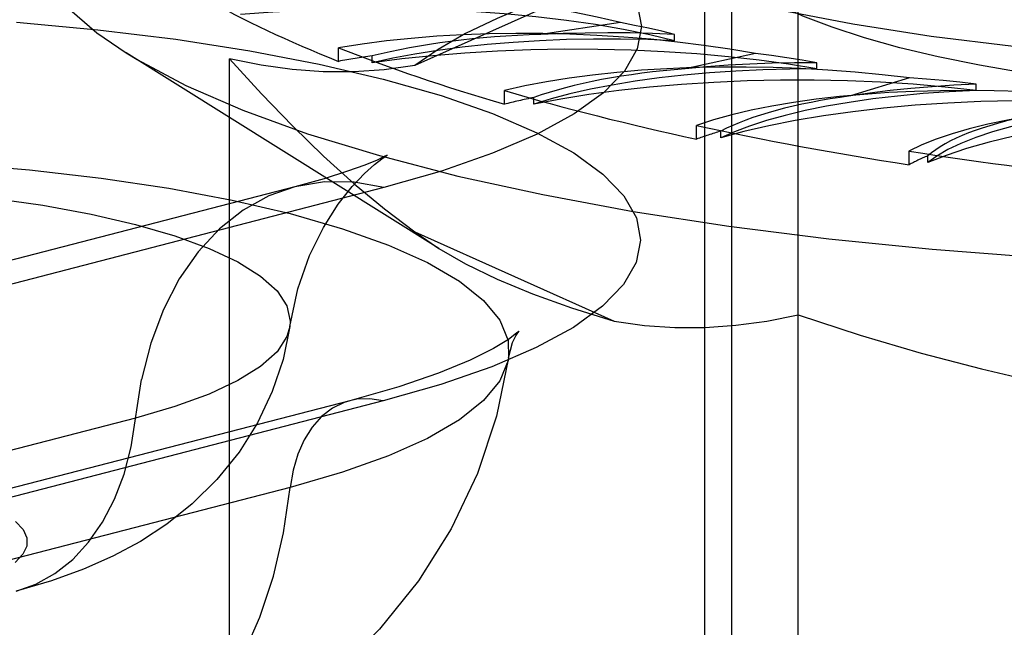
# Model space of a CAD drawing. Header units: inches. Extents: x 0 to 245, y 0 to 158.
# Tile 141 of 159: x 109.666 to 110.13, y 114.711 to 114.997. Entities that reach past the tile are written whole.
import ezdxf

# ---------------------------------------------------------------- set-up
doc = ezdxf.new("R2010")
doc.units = ezdxf.units.IN
doc.header["$LTSCALE"] = 13.466196
doc.header["$MEASUREMENT"] = 0
doc.linetypes.add('HIDDEN', pattern=[0.2, 0.1, -0.1])
doc.layers.add('DEFAULT_2', color=8, linetype='HIDDEN')

msp = doc.modelspace()

# ---------------------------------------------------------------- linework, layer by layer
at = {"layer": 'DEFAULT_2', "color": 8, "linetype": 'HIDDEN'}
for p, q in [((110.00147, 114.17814), (110.00147, 115.28992)), ((110.03264, 114.46557), (110.03264, 115.09793)), ((109.98872, 114.58819), (109.98872, 115.04092)), ((109.94609, 115.01729), (109.8522, 114.9752)), ((109.94901, 114.99545), (109.91161, 114.98986)), ((109.97456, 114.98694), (109.97456, 114.98987)), ((109.81636, 114.97722), (109.81636, 114.98366)), ((109.86359, 114.88919), (109.71641, 114.98116)), ((109.76504, 114.58553), (109.76504, 114.97838)), ((109.8321, 114.97654), (109.8321, 114.97976)), ((110.01264, 114.98093), (109.97956, 114.97374)), ((110.04155, 114.97366), (110.04155, 114.97658)), ((110.08505, 114.96949), (110.05729, 114.96093)), ((109.89441, 114.95702), (109.89441, 114.96346)), ((110.11644, 114.96358), (110.11644, 114.96651)), ((109.90823, 114.95701), (109.90823, 114.96023)), ((109.98483, 114.94064), (109.98483, 114.94707)), ((109.99632, 114.9412), (109.99632, 114.94441)), ((110.08488, 114.92856), (110.08488, 114.93499)), ((110.09367, 114.92958), (110.09367, 114.9328)), ((109.79584, 114.91822), (109.56288, 114.85793)), ((109.83768, 114.91786), (109.60473, 114.85756)), ((109.8522, 114.89705), (109.94609, 114.85497)), ((109.8522, 114.89705), (109.86362, 114.88917)), ((109.82171, 114.81761), (109.58876, 114.75732)), ((109.83737, 114.81748), (109.60442, 114.75719)), ((109.72076, 114.80946), (109.48781, 114.74916)), ((107.73897, 114.77976), (111.88447, 114.77976)), ((109.79361, 114.77682), (109.56065, 114.71653))]:
    msp.add_line(p, q, dxfattribs=at)
for points in [[(109.66489, 115.09622), (109.70319, 115.09268), (109.73996, 115.08818), (109.77486, 115.08277), (109.80753, 115.0765), (109.83768, 115.06943), (109.86498, 115.06163), (109.88922, 115.05317), (109.91011, 115.04414), (109.9275, 115.03462), (109.94118, 115.02471), (109.95106, 115.01449), (109.95699, 115.00408), (109.95897, 114.99356), (109.95693, 114.98305), (109.95094, 114.97264), (109.94101, 114.96243), (109.92728, 114.95253), (109.9098, 114.943), (109.88887, 114.93398), (109.86487, 114.92561), (109.83768, 114.91786)], [(109.86397, 115.08901), (109.86609, 115.07791), (109.87237, 115.06692), (109.88282, 115.05614), (109.89727, 115.04568), (109.91564, 115.03563), (109.9377, 115.0261), (109.96328, 115.01718), (109.99211, 115.00894), (110.02393, 115.00148), (110.0584, 114.99486), (110.09524, 114.98915), (110.13404, 114.9844), (110.17447, 114.98066), (110.21611, 114.97795), (110.25838, 114.97633), (110.30147, 114.97578)], [(109.6682, 115.04388), (109.67037, 115.03034), (109.67684, 115.0169), (109.68758, 115.00364), (109.70252, 114.99066), (109.71641, 114.98116)], [(110.30147, 114.95998), (110.27752, 114.96021), (110.25351, 114.96093), (110.22955, 114.96215), (110.20587, 114.96385), (110.18268, 114.96604), (110.16017, 114.96871), (110.13856, 114.97182), (110.11799, 114.97537), (110.09864, 114.97931), (110.08058, 114.98362), (110.06389, 114.98828), (110.04867, 114.99326), (110.03498, 114.99855), (110.02294, 115.00411), (110.01261, 115.00989), (110.00407, 115.01587), (109.99738, 115.022), (109.99257, 115.02825), (109.98968, 115.03457), (109.98872, 115.04092)], [(109.94609, 115.01729), (109.926, 115.01098), (109.90765, 115.00438), (109.89101, 114.99746), (109.87618, 114.99027), (109.86326, 114.98286), (109.8522, 114.9752)], [(109.97456, 114.98694), (109.96292, 114.98973), (109.95054, 114.99224), (109.93738, 114.9945), (109.92358, 114.99649), (109.9092, 114.99818), (109.89436, 114.99957), (109.87913, 115.00065), (109.86362, 115.00141), (109.84792, 115.00185), (109.83215, 115.00197), (109.81638, 115.00175), (109.80073, 115.00122), (109.78536, 115.00037), (109.77023, 114.9992)], [(109.66476, 114.99565), (109.70303, 114.99212), (109.73976, 114.98762), (109.77462, 114.98222), (109.80725, 114.97595), (109.83737, 114.96889), (109.86465, 114.9611), (109.88886, 114.95265), (109.90973, 114.94363), (109.9271, 114.93412), (109.94076, 114.92422), (109.95063, 114.91402), (109.95655, 114.90361), (109.95853, 114.89311), (109.95649, 114.8826), (109.95051, 114.8722), (109.94059, 114.86201), (109.92688, 114.85211), (109.90942, 114.8426), (109.88851, 114.83359), (109.86454, 114.82523), (109.83737, 114.81748)], [(109.97454, 114.98987), (109.96849, 114.99137), (109.96222, 114.9928), (109.95573, 114.99416), (109.94901, 114.99545)], [(109.97456, 114.98694), (109.96187, 114.98745), (109.94914, 114.9877), (109.93634, 114.98769), (109.92359, 114.98743), (109.91096, 114.9869), (109.89852, 114.98613), (109.88635, 114.98511), (109.87452, 114.98384), (109.86312, 114.98234), (109.8522, 114.98062), (109.84187, 114.97869), (109.8321, 114.97654)], [(109.97454, 114.98987), (109.96408, 114.99031), (109.95359, 114.99057), (109.94306, 114.99065), (109.93252, 114.99056), (109.92205, 114.9903), (109.91161, 114.98986)], [(110.04155, 114.97366), (110.02822, 114.97587), (110.01434, 114.9778), (109.99987, 114.97943), (109.98494, 114.98076), (109.96965, 114.98178), (109.9541, 114.98248), (109.93838, 114.98286), (109.92259, 114.98292), (109.90684, 114.98264), (109.89122, 114.98205), (109.87584, 114.98113), (109.86078, 114.9799), (109.84622, 114.97838), (109.8321, 114.97654)], [(109.71641, 114.98116), (109.72154, 114.97804), (109.74453, 114.96587), (109.77132, 114.95423), (109.80173, 114.94321), (109.83556, 114.93287), (109.87257, 114.92329), (109.91251, 114.91454), (109.9551, 114.90667), (110.00007, 114.89973), (110.04709, 114.89378), (110.09585, 114.88886), (110.14601, 114.88499), (110.19723, 114.88221), (110.24917, 114.88054), (110.30147, 114.87998)], [(109.8522, 114.9752), (109.83786, 114.9732), (109.82347, 114.97222), (109.80908, 114.97231), (109.79459, 114.97339), (109.7799, 114.97541), (109.76504, 114.97838)], [(109.76504, 114.97838), (109.78005, 114.96193), (109.79483, 114.94666), (109.80934, 114.93258), (109.82369, 114.91965), (109.83799, 114.9078), (109.8522, 114.89705)], [(110.04153, 114.97658), (110.03457, 114.97779), (110.02743, 114.97892), (110.02012, 114.97996), (110.01264, 114.98093)], [(110.04155, 114.97366), (110.02871, 114.97359), (110.01601, 114.97326), (110.00342, 114.97267), (109.99103, 114.97184), (109.97894, 114.97076), (109.96721, 114.96944), (109.95591, 114.96788), (109.94512, 114.9661), (109.93489, 114.96412), (109.92529, 114.96193), (109.91642, 114.95956), (109.90823, 114.95701)], [(110.04153, 114.97658), (110.03094, 114.97654), (110.02044, 114.97633), (110.01, 114.97594), (109.99969, 114.97538), (109.98955, 114.97465), (109.97956, 114.97374)], [(110.11644, 114.96358), (110.10183, 114.96516), (110.08687, 114.96643), (110.07152, 114.96739), (110.05592, 114.96803), (110.04018, 114.96835), (110.02439, 114.96834), (110.00866, 114.96801), (109.99308, 114.96735), (109.97775, 114.96638), (109.96277, 114.96509), (109.94823, 114.9635), (109.93423, 114.96161), (109.92091, 114.95945), (109.90823, 114.95701)], [(110.11642, 114.9665), (110.10876, 114.96738), (110.10097, 114.96817), (110.09307, 114.96887), (110.08505, 114.96949)], [(110.11644, 114.96358), (110.10384, 114.96293), (110.09156, 114.96204), (110.07954, 114.9609), (110.06791, 114.95952), (110.05673, 114.95791), (110.04606, 114.95608), (110.03598, 114.95405), (110.02654, 114.95181), (110.0178, 114.94939), (110.00982, 114.94681), (110.00266, 114.94408), (109.99632, 114.9412)], [(110.11642, 114.9665), (110.10602, 114.96599), (110.09582, 114.96531), (110.0858, 114.96445), (110.07602, 114.96344), (110.06652, 114.96226), (110.05729, 114.96093)], [(110.19695, 114.95703), (110.1815, 114.95793), (110.16591, 114.95851), (110.15015, 114.95876), (110.13437, 114.95869), (110.11865, 114.9583), (110.10311, 114.95758), (110.08784, 114.95654), (110.07293, 114.9552), (110.05849, 114.95355), (110.0446, 114.9516), (110.03135, 114.94938), (110.01883, 114.94689), (110.00717, 114.94417), (109.99632, 114.9412)], [(110.19695, 114.95703), (110.18498, 114.95582), (110.17348, 114.95439), (110.16241, 114.95273), (110.15188, 114.95085), (110.14195, 114.94876), (110.13267, 114.94648), (110.12411, 114.94402), (110.11631, 114.94139), (110.10933, 114.93862), (110.1032, 114.93571), (110.09799, 114.9327), (110.09367, 114.92958)], [(110.28064, 114.95419), (110.26481, 114.95438), (110.24908, 114.95425), (110.23339, 114.95379), (110.21789, 114.95301), (110.20268, 114.95192), (110.18785, 114.95051), (110.1735, 114.94881), (110.15973, 114.94681), (110.14661, 114.94454), (110.13424, 114.942), (110.12268, 114.93922), (110.11202, 114.9362), (110.10236, 114.933), (110.09367, 114.92958)], [(109.29612, 114.90558), (109.32348, 114.91196), (109.35327, 114.91756), (109.38516, 114.92233), (109.41879, 114.9262), (109.45381, 114.92915), (109.48983, 114.93113), (109.52645, 114.93213), (109.56327, 114.93213), (109.59989, 114.93113), (109.63591, 114.92915), (109.67093, 114.9262), (109.70457, 114.92233), (109.73645, 114.91756), (109.76624, 114.91196), (109.79361, 114.90558), (109.81824, 114.8985), (109.83989, 114.89079), (109.8583, 114.88254), (109.87327, 114.87383), (109.88465, 114.86477), (109.89231, 114.85545), (109.89616, 114.84597), (109.89639, 114.83778)], [(109.79344, 114.85254), (109.79726, 114.87028), (109.80275, 114.88583), (109.80931, 114.89915), (109.81624, 114.91001), (109.82278, 114.91831), (109.82856, 114.92444), (109.83324, 114.92868), (109.83666, 114.93137), (109.83857, 114.9327)], [(109.83857, 114.9327), (109.83873, 114.9328), (109.8392, 114.93309), (109.83786, 114.9324), (109.83446, 114.93082), (109.82874, 114.92847), (109.82052, 114.9255), (109.80961, 114.92204), (109.79584, 114.91822)], [(109.36896, 114.90051), (109.38976, 114.90532), (109.41251, 114.9095), (109.43693, 114.91299), (109.4627, 114.91575), (109.48951, 114.91775), (109.51701, 114.91896), (109.54486, 114.91937), (109.57271, 114.91896), (109.60022, 114.91775), (109.62702, 114.91575), (109.65279, 114.91299), (109.67721, 114.9095), (109.69996, 114.90532), (109.72076, 114.90051), (109.73935, 114.89513), (109.75549, 114.88924), (109.76899, 114.88292), (109.77966, 114.87625), (109.78739, 114.86931), (109.79206, 114.86219), (109.79362, 114.85498), (109.79344, 114.85254)], [(109.79584, 114.91822), (109.7835, 114.9139), (109.77141, 114.90721), (109.76026, 114.89839), (109.75021, 114.88756), (109.7414, 114.87486), (109.73396, 114.86049), (109.72798, 114.84465), (109.72356, 114.82756)], [(109.83768, 114.91786), (109.82364, 114.92035), (109.8098, 114.92051), (109.79584, 114.91822)], [(109.86362, 114.88917), (109.87618, 114.88198), (109.89101, 114.87479), (109.90765, 114.86788), (109.926, 114.86127), (109.94609, 114.85497)], [(109.94609, 114.85497), (109.96034, 114.85297), (109.97462, 114.85199), (109.98891, 114.85206), (110.0033, 114.85311), (110.01789, 114.85508), (110.03264, 114.85801)], [(110.03264, 114.85801), (110.06188, 114.84849), (110.09067, 114.83999), (110.11895, 114.83252), (110.14691, 114.82606), (110.17478, 114.82061), (110.20247, 114.81617)], [(109.79344, 114.85254), (109.79021, 114.83702), (109.78512, 114.82185), (109.77819, 114.80722), (109.76951, 114.79342), (109.75909, 114.7805), (109.74749, 114.76908), (109.73552, 114.75954), (109.72306, 114.7514), (109.71008, 114.74443), (109.6963, 114.73833), (109.68117, 114.73287), (109.66457, 114.72805)], [(109.79344, 114.85254), (109.79206, 114.84777), (109.78739, 114.84066), (109.77966, 114.83372), (109.76899, 114.82705), (109.75549, 114.82073), (109.73935, 114.81484), (109.72076, 114.80946)], [(109.90118, 114.85022), (109.90017, 114.8493), (109.89633, 114.84641), (109.88924, 114.8421), (109.87834, 114.83667), (109.86348, 114.83056), (109.8447, 114.82414), (109.82171, 114.81761)], [(109.89639, 114.83778), (109.8983, 114.84499), (109.89978, 114.84809)], [(109.89978, 114.84809), (109.90041, 114.84913), (109.90131, 114.85035), (109.90118, 114.85022)], [(109.89639, 114.83778), (109.89072, 114.81027), (109.88173, 114.78333), (109.86942, 114.75729), (109.85404, 114.73283), (109.83567, 114.71014), (109.81549, 114.69039), (109.79511, 114.6743), (109.77472, 114.66113), (109.75498, 114.65062), (109.73499, 114.64179), (109.71348, 114.63401), (109.69063, 114.62736)], [(109.89639, 114.83778), (109.89616, 114.83644), (109.89231, 114.82696), (109.88465, 114.81764), (109.87327, 114.80858), (109.8583, 114.79987), (109.83989, 114.79162), (109.81824, 114.78391), (109.79361, 114.77682)], [(109.66457, 114.72805), (109.6738, 114.73128), (109.68285, 114.73628), (109.6912, 114.74289), (109.69872, 114.751), (109.70531, 114.7605), (109.71089, 114.77125), (109.71536, 114.78311), (109.71867, 114.79591), (109.72356, 114.82756)], [(109.82171, 114.81761), (109.81897, 114.81676), (109.81343, 114.81405), (109.80837, 114.81017), (109.80391, 114.80521), (109.80014, 114.79926), (109.79712, 114.79245), (109.79493, 114.78492), (109.79361, 114.77682)], [(109.83737, 114.81748), (109.83107, 114.81849), (109.82489, 114.81825), (109.82171, 114.81761)], [(109.69063, 114.62736), (109.69764, 114.62944), (109.71247, 114.63564), (109.72647, 114.64407), (109.7395, 114.65464), (109.75142, 114.66724), (109.7621, 114.68174), (109.77143, 114.69799), (109.77933, 114.71581), (109.7857, 114.73503), (109.79047, 114.75544), (109.79361, 114.77682)], [(109.66421, 114.76081), (109.66783, 114.75701), (109.66963, 114.75313), (109.66963, 114.74922), (109.66779, 114.74534), (109.66417, 114.74154)]]:
    msp.add_lwpolyline(points, dxfattribs=at)
for centre, major_axis, ratio, start_param, end_param in [((109.83444, 114.94877), (0.19813, -0.00641), 0.309183, 0.96425, 2.004101), ((110.30147, 115.08901), (0.63323, -0.02048), 0.309183, -2.607995, -2.433462), ((109.92789, 114.92974), (0.19813, -0.0082), 0.303155, 1.141337, 2.181188), ((109.94315, 114.93904), (0.16428, -0.00531), 0.309183, 1.773988, 2.323036), ((110.30147, 115.08901), (0.63321, -0.02622), 0.303155, -2.430908, -2.256375), ((109.92789, 114.92328), (0.19813, -0.00641), 0.309183, 2.085356, 2.178634), ((110.03268, 114.91519), (0.19812, -0.00973), 0.295767, 1.317842, 2.357693), ((110.03862, 114.92498), (0.16428, -0.0068), 0.303155, 1.951075, 2.500123), ((110.30147, 115.08901), (0.63319, -0.0311), 0.295767, -2.254403, -2.07987), ((110.14565, 114.90558), (0.19812, -0.01094), 0.287262, 1.493713, 2.533564), ((110.03268, 114.90873), (0.19813, -0.0082), 0.303155, 2.262443, 2.355721), ((110.14208, 114.91542), (0.16427, -0.00807), 0.295767, 2.127581, 2.676628), ((110.26335, 114.90119), (0.19812, -0.0118), 0.277915, 1.66894, 2.708791), ((110.25038, 114.91065), (0.16427, -0.00907), 0.287262, 2.303451, 2.852499), ((110.30147, 115.08901), (0.63318, -0.03497), 0.287262, -2.078532, -1.903999), ((110.14565, 114.89912), (0.19812, -0.00973), 0.295767, 2.438948, 2.532226), ((110.30147, 115.08901), (0.63317, -0.03773), 0.277915, -1.903305, -1.728772), ((110.26335, 114.89473), (0.19812, -0.01094), 0.287262, 2.614819, 2.708097)]:
    msp.add_ellipse(centre, major_axis=major_axis, ratio=ratio, start_param=start_param, end_param=end_param, dxfattribs=at)

doc.saveas('drawing.dxf')
